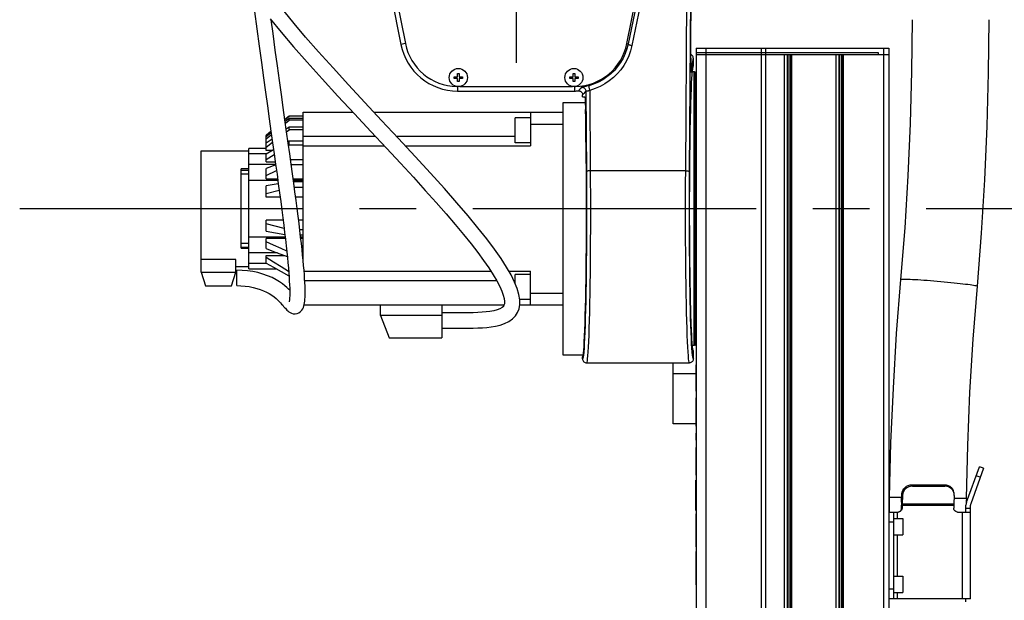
# Model space of a CAD drawing. Header units: millimetres. Extents: x 0 to 770, y -15 to 420.
# Tile 112 of 116: x 477 to 520, y 312 to 337. Entities that reach past the tile are written whole.
import ezdxf

# ---------------------------------------------------------------- set-up
doc = ezdxf.new("R2010")
doc.units = ezdxf.units.MM
doc.header["$LTSCALE"] = 32.67
doc.linetypes.add('CENTER', pattern=[0.6, 0.375, -0.075, 0.075, -0.075])
doc.layers.get('0').update_dxf_attribs({"linetype": 'CONTINUOUS'})
for name, color, linetype in [('1_DESIGN', 7, 'CONTINUOUS'), ('ASSY', 7, 'CONTINUOUS'), ('AXIS', 7, 'CONTINUOUS'), ('CHAMFER', 7, 'CONTINUOUS'), ('DRAFT', 7, 'CONTINUOUS'), ('ROUND', 7, 'CONTINUOUS')]:
    doc.layers.add(name, color=color, linetype=linetype)

msp = doc.modelspace()

# ---------------------------------------------------------------- linework, layer by layer
at = {"color": 7, "linetype": 'CONTINUOUS'}
for p, q in [((492.341074, 344.490311), (493.978472, 336.237717)), ((503.560264, 336.237716), (505.196861, 344.486275)), ((509.565679, 335.765764), (510.364675, 335.765764)), ((510.364675, 335.765764), (510.364675, 284.474097)), ((510.495112, 335.765764), (510.495112, 284.644931)), ((510.517473, 335.765764), (510.517473, 284.644931)), ((510.603189, 335.765764), (510.603189, 284.644931)), ((510.621823, 335.765764), (510.621823, 284.644931)), ((510.677724, 335.765764), (510.677724, 284.644931)), ((510.677724, 335.765764), (512.600743, 335.765764)), ((512.600743, 335.765764), (512.600743, 285.448854)), ((512.73118, 335.765764), (512.73118, 285.523853)), ((512.753541, 335.765764), (512.753541, 285.53671)), ((512.839257, 335.765764), (512.839257, 285.585994)), ((512.857891, 335.765764), (512.857891, 285.596708)), ((512.913792, 335.765764), (512.913792, 285.62885)), ((512.913792, 335.765764), (514.66404, 335.765764)), ((506.413476, 335.200271), (506.416979, 335.205217)), ((506.430579, 335.600347), (506.430579, 335.250875)), ((506.477701, 335.015764), (506.392071, 335.015764)), ((506.477701, 323.182431), (506.477701, 335.015764)), ((506.511035, 334.982431), (506.477701, 335.015764)), ((506.511035, 334.982431), (506.544368, 335.015764)), ((506.511035, 323.215764), (506.511035, 334.982431)), ((506.544368, 335.015764), (506.544368, 323.182431)), ((506.561035, 335.015764), (506.544368, 335.015764)), ((496.328528, 334.378828), (501.210208, 334.378828)), ((501.644368, 333.932431), (501.644368, 334.021753)), ((500.811035, 322.765775), (500.811035, 333.682431)), ((500.811035, 333.682431), (501.75998, 333.682431)), ((488.95174, 333.098297), (488.769571, 332.946488)), ((488.769863, 332.944413), (488.952701, 333.097144)), ((488.952701, 333.099097), (488.952701, 333.097144)), ((489.561035, 333.099097), (488.952701, 333.099097)), ((489.561035, 333.097144), (488.952701, 333.097144)), ((489.561035, 326.80329), (489.561035, 333.265764)), ((489.561035, 333.265764), (491.70884, 333.265764)), ((492.620267, 333.265764), (500.811035, 333.265764)), ((499.394368, 333.265764), (499.394368, 331.807431)), ((488.952701, 332.993266), (488.782103, 332.857548)), ((488.790764, 332.796063), (488.952701, 332.928561)), ((488.952701, 332.928561), (488.952701, 332.993266)), ((489.561035, 332.993266), (488.952701, 332.993266)), ((489.561035, 332.928561), (488.952701, 332.928561)), ((499.394368, 332.75272), (500.811035, 332.75272)), ((488.167068, 332.444403), (487.952701, 332.265764)), ((487.952701, 332.261262), (488.167549, 332.44098)), ((488.176725, 332.375671), (487.952701, 332.197204)), ((487.952701, 332.109823), (488.187094, 332.30187)), ((487.952701, 331.616829), (487.952701, 332.265764)), ((488.952701, 332.624007), (488.827384, 332.536093)), ((488.844018, 332.418004), (488.952701, 332.499007)), ((488.952701, 332.499007), (488.952701, 332.624007)), ((489.561035, 332.624007), (488.952701, 332.624007)), ((489.561035, 332.499007), (488.952701, 332.499007)), ((488.214614, 332.106011), (487.952701, 331.922015)), ((487.952701, 331.753209), (488.234621, 331.963618)), ((488.952701, 332.014532), (488.904443, 331.98752)), ((488.927573, 331.822134), (488.952701, 331.837755)), ((488.952701, 331.837755), (488.952701, 332.014532)), ((489.561035, 332.014532), (488.952701, 332.014532)), ((489.561035, 331.837755), (488.952701, 331.837755)), ((489.561035, 331.807431), (493.069237, 331.807431)), ((493.979457, 331.807431), (499.394368, 331.807431)), ((485.144368, 326.901387), (485.144368, 331.599097)), ((485.144368, 331.599097), (487.202701, 331.599097)), ((487.202701, 326.494931), (487.202701, 331.703264)), ((487.952701, 331.703264), (487.202701, 331.703264)), ((488.280152, 331.63798), (487.952701, 331.45445)), ((488.242409, 331.616829), (487.952701, 331.616829)), ((487.952701, 331.122285), (487.952701, 331.45445)), ((487.952701, 331.215721), (488.308213, 331.437007)), ((487.952701, 331.122285), (488.351896, 331.122285)), ((488.370866, 330.985363), (487.952701, 330.82637)), ((489.561035, 331.206374), (489.013266, 331.206374)), ((489.561035, 330.989867), (489.043225, 330.989867)), ((487.952701, 330.390918), (487.952701, 330.82637)), ((487.952701, 330.533989), (488.404604, 330.740107)), ((487.952701, 330.390918), (488.452361, 330.390918)), ((488.482052, 330.172742), (487.952701, 330.080581)), ((487.952701, 329.59398), (487.952701, 330.080581)), ((489.125166, 330.390918), (489.561035, 330.390918)), ((489.561035, 330.254609), (489.143685, 330.254609)), ((487.952701, 329.754471), (488.518586, 329.9009)), ((489.561035, 330.013127), (489.176163, 330.013127)), ((488.559466, 329.59398), (487.952701, 329.59398)), ((489.561035, 329.59398), (489.231939, 329.59398)), ((487.952701, 328.117614), (487.952701, 328.604215)), ((488.687272, 328.604215), (487.952701, 328.604215)), ((488.731954, 328.242128), (487.952701, 328.443724)), ((489.561035, 328.604215), (489.3591, 328.604215)), ((487.952701, 328.117614), (488.763857, 327.976429)), ((489.561035, 328.185068), (489.410443, 328.185068)), ((489.561035, 327.943586), (489.438999, 327.943586)), ((487.952701, 327.371824), (487.952701, 327.807276)), ((488.783754, 327.807276), (487.952701, 327.807276)), ((489.561035, 327.807276), (489.454821, 327.807276)), ((489.561035, 327.208327), (489.520624, 327.208327)), ((486.644368, 326.901387), (485.144368, 326.901387)), ((487.952701, 326.743745), (487.952701, 327.07591)), ((487.952701, 327.07591), (488.731272, 327.07591)), ((489.561035, 326.991821), (489.542701, 326.991821)), ((486.644368, 326.599097), (487.202701, 326.599097)), ((486.686035, 325.766018), (486.686035, 326.432681)), ((487.202701, 326.494931), (488.396716, 326.494931)), ((489.597294, 326.390764), (497.679333, 326.390764)), ((498.459345, 326.390764), (499.394368, 326.390764)), ((499.394368, 324.932431), (499.394368, 326.390764)), ((499.394368, 325.445475), (500.811035, 325.445475)), ((489.602243, 324.932431), (498.248163, 324.932431)), ((498.924183, 324.932431), (500.811035, 324.932431)), ((506.477701, 323.182431), (506.392027, 323.182431)), ((506.511035, 323.215764), (506.477701, 323.182431)), ((506.511035, 323.215764), (506.544368, 323.182431)), ((506.561035, 323.182431), (506.544368, 323.182431)), ((506.552701, 322.932431), (506.552701, 302.015764)), ((506.552701, 322.932431), (506.561035, 322.932431)), ((501.671119, 322.765764), (500.811035, 322.765764)), ((501.644368, 322.599099), (501.644368, 322.682431)), ((501.811092, 322.432431), (506.269311, 322.432431)), ((506.544368, 322.340455), (506.544368, 321.207903)), ((506.544368, 322.340455), (506.552701, 322.339978)), ((506.544368, 321.207903), (506.552701, 321.207427)), ((506.544368, 320.912187), (506.544368, 319.694412)), ((506.544368, 320.912187), (506.552701, 320.911711)), ((506.544368, 320.594909), (506.552701, 320.594432)), ((506.544368, 320.002451), (506.552701, 320.001974)), ((506.544368, 319.694412), (506.552701, 319.693936)), ((506.544368, 319.394589), (506.544368, 319.086552)), ((506.544368, 319.394589), (506.552701, 319.394113)), ((506.544368, 319.086552), (506.552701, 319.086076)), ((506.544368, 318.77338), (506.544368, 317.571006)), ((506.544368, 318.77338), (506.552701, 318.772904)), ((506.544368, 318.465343), (506.552701, 318.464866)), ((506.544368, 317.879044), (506.552701, 317.878567)), ((506.544368, 317.571006), (506.552701, 317.57053)), ((506.544368, 316.04314), (506.544368, 317.357433)), ((506.544368, 317.357433), (506.552701, 317.356957)), ((506.544368, 317.354354), (506.552701, 317.353878)), ((506.544368, 316.04314), (506.552701, 316.042664)), ((506.544368, 315.895283), (506.544368, 314.475229)), ((506.544368, 315.895283), (506.552701, 315.894806)), ((506.544368, 315.558494), (506.552701, 315.558018)), ((506.544368, 315.453761), (506.552701, 315.453285)), ((506.544368, 314.906481), (506.552701, 314.906004)), ((506.544368, 314.801748), (506.552701, 314.801272)), ((506.544368, 314.475229), (506.552701, 314.474753)), ((506.544368, 314.278085), (506.544368, 313.970047)), ((506.544368, 314.278085), (506.552701, 314.277608)), ((506.544368, 313.970047), (506.552701, 313.96957)), ((506.544368, 313.96957), (506.544368, 312.832361)), ((506.544368, 313.709242), (506.552701, 313.708765)), ((506.544368, 313.401204), (506.552701, 313.400728)), ((506.544368, 313.140399), (506.552701, 313.139923)), ((506.544368, 312.832361), (506.552701, 312.831885)), ((518.227701, 312.099097), (518.227701, 312.224097))]:
    msp.add_line(p, q, dxfattribs=at)
at = {"color": 9, "linetype": 'CONTINUOUS'}
for p, q in [((489.561035, 332.224097), (492.680347, 332.224097)), ((493.592217, 332.224097), (498.727701, 332.224097)), ((487.964821, 331.461243), (487.202701, 331.461243)), ((487.202701, 331.015345), (488.366739, 331.015345)), ((487.202701, 330.332846), (488.460264, 330.332846)), ((489.133055, 330.332846), (489.561035, 330.332846)), ((488.776923, 327.865349), (487.202701, 327.865349)), ((489.561035, 327.865349), (489.448213, 327.865349)), ((488.449769, 327.18285), (487.202701, 327.18285)), ((487.202701, 326.736952), (487.964821, 326.736952)), ((497.932022, 325.974097), (489.626512, 325.974097)), ((498.727701, 325.974097), (498.679029, 325.974097)), ((518.721283, 325.744755), (518.721273, 325.744527)), ((506.544368, 317.143633), (506.552701, 317.143156)), ((506.544368, 316.71877), (506.552701, 316.718293)), ((514.911324, 316.625881), (515.453102, 316.617173)), ((517.710324, 316.580895), (518.244227, 316.572314)), ((506.544368, 316.226646), (506.552701, 316.22617))]:
    msp.add_line(p, q, dxfattribs=at)
at = {"color": 7, "linetype": 'CONTINUOUS'}
for points in [[(487.456226, 337.626188), (487.553639, 336.8704), (487.654435, 336.115941), (487.750933, 335.410456), (487.842334, 334.752122), (487.929754, 334.128196), (488.012971, 333.537239), (488.091803, 332.978409), (488.166408, 332.4491), (488.237046, 331.946358), (488.303876, 331.468254), (488.367025, 331.013281), (488.426628, 330.580004), (488.482805, 330.167206), (488.535673, 329.773725), (488.585334, 329.398554), (488.631861, 329.040928), (488.675318, 328.700145), (488.715762, 328.375586), (488.753224, 328.066817), (488.787733, 327.773455), (488.819308, 327.495138), (488.847968, 327.231694), (488.873734, 326.983086), (488.896625, 326.749257), (488.916647, 326.530213), (488.933789, 326.326232), (488.94806, 326.137529), (488.959486, 325.964184), (488.96811, 325.806187), (488.973999, 325.66351), (488.977255, 325.536017), (488.978011, 325.423518), (488.976449, 325.32604), (488.972852, 325.243932), (488.967658, 325.177454), (488.961527, 325.126856), (488.955472, 325.092446), (488.951127, 325.074764), (488.950395, 325.072435)], [(495.561035, 323.926525), (495.624691, 323.92646), (495.832798, 323.925623), (496.048662, 323.92449), (496.268171, 323.923926), (496.487579, 323.924152), (496.704007, 323.925785), (496.915298, 323.929756), (497.119603, 323.936967), (497.315752, 323.948113), (497.505659, 323.963966), (497.693164, 323.986009), (497.881356, 324.016795), (498.076292, 324.061484), (498.273645, 324.126355), (498.458059, 324.214732), (498.615903, 324.325552), (498.741046, 324.455441), (498.834192, 324.603566), (498.896154, 324.768369), (498.927613, 324.952503), (498.926748, 325.157655), (498.891152, 325.385719), (498.817669, 325.640849), (498.704676, 325.922441), (498.551571, 326.230807), (498.35607, 326.569885), (498.116296, 326.941995), (497.831112, 327.348237), (497.499109, 327.790274), (497.118931, 328.269824), (496.688537, 328.789529), (496.205431, 329.352655), (495.666872, 329.962884), (495.068919, 330.625504), (494.403263, 331.35084), (493.683493, 332.12629), (492.952816, 332.909254), (492.229633, 333.684545), (491.524119, 334.445564), (490.849794, 335.181741), (490.225308, 335.875898), (489.663523, 336.515505), (489.166734, 337.098336), (488.731746, 337.627654)], [(486.686035, 325.766016), (486.86435, 325.761701), (487.048307, 325.747568), (487.225959, 325.723914), (487.395601, 325.691225), (487.555497, 325.650497), (487.704467, 325.602391), (487.842439, 325.547818), (487.970243, 325.487593), (488.088499, 325.422365), (488.197845, 325.352627), (488.298541, 325.279272), (488.386695, 325.207255), (488.460323, 325.141043), (488.523015, 325.080099), (488.577875, 325.023317), (488.627044, 324.969807), (488.671688, 324.919376), (488.712637, 324.872041), (488.750724, 324.827703), (488.786875, 324.786093), (488.822212, 324.746772), (488.858116, 324.709228), (488.896306, 324.673056), (488.939442, 324.637844), (488.99079, 324.604182), (489.053377, 324.574681), (489.127723, 324.554503), (489.209511, 324.549402), (489.292919, 324.562476), (489.373471, 324.594713), (489.443911, 324.643313), (489.499345, 324.701529), (489.540146, 324.763188), (489.56947, 324.825113), (489.590991, 324.887639), (489.607282, 324.95249), (489.619841, 325.021502), (489.629517, 325.09657), (489.636729, 325.179395), (489.641633, 325.271343), (489.644255, 325.373482), (489.644558, 325.486647), (489.642482, 325.611556), (489.637957, 325.748893), (489.630916, 325.899178), (489.621301, 326.062733), (489.609075, 326.239723), (489.594202, 326.430404), (489.576649, 326.634921), (489.556404, 326.853227), (489.533467, 327.085226), (489.507822, 327.331046), (489.479441, 327.590812), (489.448301, 327.864598), (489.414383, 328.152594), (489.37766, 328.455204), (489.3381, 328.772819), (489.295672, 329.105852), (489.25032, 329.454906), (489.201981, 329.820657), (489.150586, 330.203809), (489.096042, 330.605287), (489.038237, 331.026188), (488.977059, 331.46764), (488.912382, 331.930954), (488.844082, 332.417556), (488.772031, 332.929045), (488.695991, 333.468075), (488.61576, 334.03735), (488.531413, 334.638152), (488.443277, 335.270687), (488.350737, 335.94312), (488.253007, 336.667327), (488.175917, 337.256086)], [(488.137581, 337.303004), (488.608556, 336.726599), (489.142572, 336.0987), (489.73493, 335.424117), (490.375903, 334.711951), (491.060903, 333.964446), (491.778576, 333.190567), (492.488386, 332.42977), (493.156774, 331.713642), (493.766708, 331.057231), (494.324714, 330.451652), (494.838644, 329.88715), (495.310604, 329.360523), (495.742503, 328.869059), (496.136664, 328.409718), (496.49496, 327.980034), (496.818425, 327.578599), (497.107818, 327.204361), (497.363855, 326.856436), (497.587129, 326.53417), (497.777584, 326.237951), (497.934714, 325.969498), (498.058624, 325.730573), (498.149796, 325.524192), (498.210986, 325.351357), (498.247923, 325.204979), (498.26374, 325.082596), (498.261094, 324.986568), (498.244584, 324.917448), (498.216677, 324.867127), (498.162907, 324.816804), (498.070621, 324.764227), (497.946121, 324.71771), (497.799048, 324.680252), (497.638963, 324.65173), (497.471499, 324.630614), (497.296907, 324.615139), (497.112784, 324.604057), (496.917165, 324.596714), (496.711446, 324.592602), (496.498413, 324.590865), (496.281421, 324.590581), (496.063755, 324.591102), (495.847559, 324.592218), (495.634952, 324.593093), (495.561035, 324.593177)], [(515.894368, 337.265764), (515.874755, 335.025342), (515.815469, 332.772694), (515.716506, 330.521007), (515.577876, 328.27103), (515.400796, 326.037002)], [(518.721273, 325.744527), (518.902958, 328.036639), (519.045204, 330.345279), (519.146748, 332.655677), (519.207579, 334.967064), (519.227701, 337.265764)], [(506.430579, 335.600347), (506.42814, 335.628763), (506.420834, 335.656511), (506.408998, 335.68238), (506.392908, 335.705887), (506.372847, 335.726481), (506.349776, 335.743179), (506.332512, 335.751633)], [(506.416979, 335.205217), (506.424426, 335.219429), (506.429021, 335.234826), (506.430579, 335.250875)], [(488.845181, 327.257312), (488.606537, 327.366034), (488.273212, 327.517985), (487.952701, 327.664206)], [(487.952701, 327.371824), (488.272925, 327.250049), (488.869556, 327.023396)], [(488.929714, 326.37473), (488.606537, 326.575626), (488.273212, 326.782959), (487.952701, 326.982474)], [(487.952701, 326.743745), (488.272925, 326.564262), (488.606244, 326.377581), (488.944212, 326.188415)], [(488.976409, 325.569157), (488.92751, 325.616875), (488.850804, 325.687053), (488.762065, 325.762393), (488.657676, 325.843515), (488.532357, 325.930937), (488.382903, 326.02231), (488.210241, 326.112654), (488.017231, 326.196886), (487.809504, 326.270228), (487.594519, 326.329466), (487.373774, 326.374973), (487.147187, 326.407412), (486.914096, 326.426582), (486.686035, 326.432683)], [(515.400796, 326.037002), (515.215442, 323.692666), (515.07149, 321.333644), (514.970048, 318.973234), (514.911324, 316.625881)], [(518.244227, 316.572314), (518.301455, 318.859927), (518.400323, 321.160495), (518.540627, 323.459742), (518.721273, 325.744527)]]:
    msp.add_lwpolyline(points, dxfattribs=at)
at = {"color": 9, "linetype": 'CONTINUOUS'}
for points in [[(506.430579, 335.600347), (506.420459, 335.576957), (506.4104, 335.530655), (506.400281, 335.46037), (506.389782, 335.361462), (506.379007, 335.23111), (506.368246, 335.069859)], [(506.406053, 335.146665), (506.418279, 335.216782), (506.430579, 335.250875)], [(506.276804, 330.041478), (506.279171, 330.506086), (506.282464, 330.962082), (506.28666, 331.406781), (506.291738, 331.83789), (506.29767, 332.252984), (506.304419, 332.649509), (506.311945, 333.025045), (506.320203, 333.377391), (506.329145, 333.704508), (506.338721, 334.004484), (506.348871, 334.275512), (506.359535, 334.515937), (506.370649, 334.724359), (506.382153, 334.899637)], [(506.382153, 334.899637), (506.393981, 335.040728), (506.406053, 335.146665)], [(506.274904, 329.099097), (506.27538, 329.571676), (506.276804, 330.041478)], [(515.400796, 326.037002), (515.40747, 326.042097), (515.427467, 326.046203), (515.460617, 326.049056), (515.506652, 326.050636), (515.565202, 326.050928), (515.635796, 326.04993), (515.717865, 326.047651), (515.810749, 326.044109), (515.913699, 326.039332), (516.025887, 326.033359), (516.146409, 326.026238), (516.274295, 326.018026), (516.408515, 326.00879), (516.54799, 325.998603), (516.691595, 325.987548), (516.838174, 325.975714), (516.986548, 325.963196), (517.135521, 325.950094), (517.283895, 325.936515), (517.430475, 325.922568), (517.57408, 325.908364), (517.713554, 325.894019), (517.847774, 325.879648), (517.975661, 325.865366), (518.096183, 325.851288), (518.20837, 325.837529), (518.31132, 325.824198), (518.404204, 325.811403), (518.486273, 325.799247), (518.556867, 325.787828), (518.615417, 325.777237), (518.661453, 325.767561), (518.694602, 325.758876), (518.7146, 325.751254), (518.721283, 325.744755)]]:
    msp.add_lwpolyline(points, dxfattribs=at)
at = {"color": 7, "linetype": 'CONTINUOUS'}
for centre, radius, start, end in [((496.238743, 336.682431), 2.303606, 191.1309034, 269.0374383), ((501.299993, 336.682431), 2.303606, 270.962569, 348.8690624), ((646.20166, 314.515764), 131.307292, 179.07921344, 179.36369228), ((646.20166, 314.515764), 127.973958, 179.07921344, 179.16807945)]:
    msp.add_arc(centre, radius, start, end, dxfattribs=at)
at = {"layer": '1_DESIGN', "color": 7, "linetype": 'CONTINUOUS'}
for p, q in [((496.090201, 334.729931), (496.090201, 334.801597)), ((496.090201, 334.801597), (496.233535, 334.801597)), ((496.233535, 334.801597), (496.233535, 334.944931)), ((496.233535, 334.944931), (496.305201, 334.944931)), ((496.305201, 334.944931), (496.305201, 334.801597)), ((496.305201, 334.801597), (496.448535, 334.801597)), ((496.448535, 334.801597), (496.448535, 334.729931)), ((501.090201, 334.729931), (501.090201, 334.801597)), ((501.090201, 334.801597), (501.233535, 334.801597)), ((501.233535, 334.801597), (501.233535, 334.944931)), ((501.233535, 334.944931), (501.305201, 334.944931)), ((501.305201, 334.944931), (501.305201, 334.801597)), ((501.305201, 334.801597), (501.448535, 334.801597)), ((501.448535, 334.801597), (501.448535, 334.729931)), ((496.233535, 334.729931), (496.090201, 334.729931)), ((496.233535, 334.586597), (496.233535, 334.729931)), ((496.305201, 334.586597), (496.233535, 334.586597)), ((496.305201, 334.729931), (496.305201, 334.586597)), ((496.448535, 334.729931), (496.305201, 334.729931)), ((501.233535, 334.729931), (501.090201, 334.729931)), ((501.233535, 334.586597), (501.233535, 334.729931)), ((501.305201, 334.586597), (501.233535, 334.586597)), ((501.305201, 334.729931), (501.305201, 334.586597)), ((501.448535, 334.729931), (501.305201, 334.729931))]:
    msp.add_line(p, q, dxfattribs=at)
for centre in [(496.269368, 334.765764), (501.269368, 334.765764)]:
    msp.add_circle(centre, 0.391667, dxfattribs=at)
at = {"layer": 'ASSY', "color": 7, "linetype": 'CONTINUOUS'}
for p, q in [((498.727701, 331.945651), (498.727701, 333.028984)), ((499.394368, 333.028984), (498.727701, 333.028984)), ((499.394368, 331.945651), (498.727701, 331.945651)), ((498.727701, 325.86506), (498.727701, 326.252544)), ((499.394368, 326.252544), (498.727701, 326.252544)), ((499.394368, 325.169211), (498.924945, 325.169211)), ((515.086035, 315.703264), (515.502701, 315.703264)), ((515.502701, 315.70326), (515.502701, 314.994935)), ((515.086035, 314.994931), (515.502701, 314.994931)), ((515.086035, 313.203264), (515.502701, 313.203264)), ((515.502701, 313.20326), (515.502701, 312.494935)), ((515.086035, 312.494931), (515.502701, 312.494931))]:
    msp.add_line(p, q, dxfattribs=at)
at = {"layer": 'AXIS', "color": 7, "linetype": 'CENTER'}
for p, q in [((498.769368, 345.765764), (498.769368, 335.40287)), ((477.296084, 329.099097), (521.200969, 329.099097))]:
    msp.add_line(p, q, dxfattribs=at)
at = {"layer": 'AXIS', "color": 7, "linetype": 'CONTINUOUS'}
for p, q in [((505.561035, 321.96012), (505.561035, 322.432431)), ((506.544368, 321.96012), (505.561035, 321.96012)), ((505.561035, 319.79354), (505.561035, 321.960034)), ((506.544368, 319.793454), (505.561035, 319.793454))]:
    msp.add_line(p, q, dxfattribs=at)
at = {"layer": 'CHAMFER', "color": 7, "linetype": 'CONTINUOUS'}
for p, q in [((485.144368, 326.349097), (485.144368, 326.901387)), ((486.644368, 326.349097), (486.644368, 326.901387)), ((485.144368, 326.349097), (485.327701, 325.765764)), ((485.144368, 326.349097), (486.644368, 326.349097)), ((486.461035, 325.765764), (486.644368, 326.349097)), ((485.327701, 325.765764), (486.461035, 325.765764)), ((492.902701, 324.474097), (492.902701, 324.932431)), ((495.561035, 324.932431), (495.561035, 323.515764)), ((492.902701, 324.490764), (495.561035, 324.490764)), ((492.902701, 324.474097), (493.271868, 323.515764)), ((493.271868, 323.515764), (495.561035, 323.515764))]:
    msp.add_line(p, q, dxfattribs=at)
at = {"layer": 'DRAFT', "color": 9, "linetype": 'CONTINUOUS'}
for p, q in [((493.979184, 336.234112), (493.786545, 336.195891)), ((496.238743, 334.376288), (496.238743, 334.182431)), ((501.299993, 334.376288), (501.299993, 334.182431))]:
    msp.add_line(p, q, dxfattribs=at)
at = {"layer": 'DRAFT', "color": 7, "linetype": 'CONTINUOUS'}
msp.add_line((496.238743, 334.182431), (501.299993, 334.182431), dxfattribs=at)
msp.add_arc((496.238743, 336.682431), 2.5, 191.2222936, 270, dxfattribs=at)
at = {"layer": 'ROUND', "color": 9, "linetype": 'CONTINUOUS'}
for p, q in [((506.104285, 330.73175), (506.203995, 345.80658)), ((506.270895, 330.690934), (506.370604, 345.765764)), ((505.30889, 344.468259), (503.617281, 336.222658)), ((505.472314, 344.395018), (503.780705, 336.149417)), ((506.332504, 336.233692), (506.380565, 343.505163)), ((503.559552, 336.234112), (503.617281, 336.222658)), ((506.332504, 336.233692), (506.332557, 336.23259)), ((506.977701, 336.032431), (506.977701, 284.474097)), ((509.37934, 284.474097), (509.37934, 336.032431)), ((509.565679, 284.474097), (509.565679, 336.032431)), ((514.433713, 335.849097), (514.433713, 335.765764)), ((514.66404, 336.032431), (514.66404, 285.975411)), ((506.353275, 335.003433), (506.350317, 335.030463)), ((501.786442, 334.178237), (501.809508, 330.690934)), ((501.9531, 334.211599), (501.976324, 330.693604)), ((487.202701, 330.817847), (486.869368, 330.817847)), ((486.869368, 330.599097), (487.202701, 330.599097)), ((506.104285, 330.73175), (501.976117, 330.73175)), ((501.980527, 329.733938), (501.981267, 329.230146)), ((501.981267, 329.230146), (501.980979, 328.703261)), ((506.2754, 328.616443), (506.274904, 329.099097)), ((501.980979, 328.703261), (501.979825, 328.223194)), ((501.979825, 328.223194), (501.97765, 327.725863)), ((486.869368, 327.599097), (487.202701, 327.599097)), ((501.97765, 327.725863), (501.974521, 327.236369)), ((486.869368, 327.380347), (487.202701, 327.380347)), ((506.436035, 322.943724), (506.423397, 322.962834)), ((518.846893, 317.482047), (518.666785, 317.5476)), ((515.909219, 317.090508), (515.889084, 317.156062)), ((517.29687, 317.156062), (517.317005, 317.090508)), ((515.479233, 316.698969), (515.459098, 316.764523)), ((515.441874, 316.140764), (515.463301, 316.140764)), ((515.463301, 316.273635), (517.699197, 316.273635)), ((515.464594, 316.339189), (517.700489, 316.339189)), ((518.227701, 316.140764), (518.419368, 316.140764)), ((515.256274, 315.974097), (515.256274, 315.703264)), ((518.078889, 312.224097), (518.078889, 315.974097)), ((514.894368, 315.557431), (515.086035, 315.557431)), ((515.256274, 314.994931), (515.256274, 313.203264)), ((515.086035, 312.640764), (514.894368, 312.640764)), ((515.256274, 312.494931), (515.256274, 312.224097))]:
    msp.add_line(p, q, dxfattribs=at)
at = {"layer": 'ROUND', "color": 7, "linetype": 'CONTINUOUS'}
for p, q in [((506.332291, 336.188226), (506.380619, 343.504061)), ((493.055278, 339.881528), (493.786545, 336.195891)), ((506.561035, 336.032431), (506.561035, 299.723136)), ((506.561035, 336.032431), (514.894368, 336.032431)), ((506.561035, 335.849097), (514.433713, 335.849097)), ((506.561035, 335.765764), (514.894368, 335.765764)), ((514.894368, 336.032431), (514.894368, 286.04489)), ((506.337768, 335.352339), (506.336417, 335.420213)), ((506.339216, 335.291098), (506.337768, 335.352339)), ((506.414336, 335.189766), (506.41762, 335.203793)), ((501.644368, 333.932431), (501.737078, 333.932431)), ((486.869368, 327.380347), (486.869368, 330.817847)), ((486.869368, 330.765764), (487.202701, 330.765764)), ((486.869368, 327.432431), (487.202701, 327.432431)), ((506.418424, 322.994951), (506.417146, 322.996262)), ((506.436035, 322.599099), (506.436035, 322.943724)), ((518.250819, 316.404742), (518.809294, 317.939139)), ((518.989402, 317.873585), (518.430927, 316.339189)), ((518.989402, 317.873585), (518.809294, 317.939139)), ((515.889084, 317.156062), (517.29687, 317.156062)), ((515.909219, 317.090508), (517.317005, 317.090508)), ((517.67924, 316.886863), (517.699375, 316.821309)), ((515.444458, 316.404742), (515.459098, 316.764523)), ((515.479233, 316.698969), (515.464594, 316.339189)), ((517.715128, 316.698969), (517.700489, 316.339189)), ((515.441874, 316.140764), (515.441874, 316.273635)), ((515.463301, 316.273635), (515.463301, 316.140764)), ((517.699197, 316.273635), (517.699197, 316.140764)), ((518.227701, 315.974097), (518.227701, 316.273635)), ((518.419368, 312.224097), (518.419368, 316.273635)), ((514.894368, 315.974097), (515.297679, 315.974097)), ((515.086035, 315.974097), (515.086035, 312.224097)), ((517.864819, 315.974097), (518.419368, 315.974097)), ((518.419368, 312.224097), (514.894368, 312.224097))]:
    msp.add_line(p, q, dxfattribs=at)
at = {"layer": 'ROUND', "color": 9, "linetype": 'CONTINUOUS'}
for points in [[(503.617281, 336.222658), (503.561763, 336.005419), (503.488207, 335.799935), (503.396019, 335.602088), (503.286402, 335.414214), (503.160616, 335.237995), (503.019899, 335.074704), (502.865485, 334.925411), (502.698507, 334.790986), (502.520735, 334.672643), (502.328543, 334.568648), (502.123293, 334.481236), (501.909856, 334.413315)], [(503.780705, 336.149417), (503.721375, 335.916826), (503.642724, 335.696803), (503.544115, 335.484939), (503.426832, 335.283741), (503.292223, 335.09501), (503.141613, 334.920113), (502.976321, 334.760199), (502.797561, 334.616203), (502.607228, 334.489427), (502.401442, 334.378017), (502.18166, 334.284368), (501.9531, 334.211599)], [(503.617281, 336.222658), (503.619791, 336.214084), (503.62866, 336.204567), (503.643539, 336.194484), (503.663838, 336.184232), (503.688757, 336.174218), (503.71731, 336.164837), (503.748369, 336.15646), (503.780705, 336.149417)], [(506.33186, 336.074438), (506.331914, 336.1146), (506.33203, 336.13098)], [(506.33177, 335.964141), (506.331706, 335.994114), (506.331774, 336.018778)], [(506.331985, 335.858432), (506.331872, 335.875617), (506.331842, 335.910655)], [(506.332467, 335.758155), (506.332392, 335.760629), (506.332195, 335.807571)], [(506.334622, 335.534582), (506.334458, 335.541622), (506.333259, 335.648652), (506.333183, 335.663902)], [(506.337786, 335.347073), (506.335973, 335.440675), (506.335185, 335.494785)], [(506.350317, 335.030463), (506.347459, 335.070477), (506.34474, 335.122944), (506.342199, 335.18712), (506.339871, 335.262155), (506.339216, 335.291098)], [(506.368246, 335.069859), (506.364861, 335.099022), (506.355492, 335.127116), (506.343903, 335.147185)], [(506.368246, 335.069859), (506.365343, 335.029539), (506.362383, 335.002884), (506.359348, 334.989494), (506.356297, 334.989703), (506.353275, 335.003433)], [(501.598724, 334.343504), (501.556751, 334.292979), (501.513473, 334.241983), (501.466652, 334.187992)], [(501.700734, 334.365185), (501.639925, 334.353358), (501.618436, 334.349019), (501.604411, 334.345726), (501.598724, 334.343504)], [(501.598724, 334.343504), (501.630077, 334.344507), (501.661066, 334.339616), (501.690594, 334.329003), (501.717613, 334.313046), (501.741166, 334.29231), (501.760418, 334.26753), (501.774686, 334.239585), (501.783464, 334.209465), (501.786442, 334.178237)], [(501.909856, 334.413315), (501.864956, 334.401708), (501.820697, 334.390985), (501.777914, 334.381269), (501.737777, 334.372693), (501.700734, 334.365185)], [(501.909856, 334.413315), (501.908864, 334.408785), (501.909604, 334.398134), (501.912046, 334.38178), (501.916095, 334.360363), (501.921592, 334.334722), (501.928322, 334.305858), (501.936022, 334.274903), (501.944391, 334.243068), (501.9531, 334.211599)], [(501.786442, 334.178237), (501.741161, 334.127323), (501.694601, 334.076008), (501.644368, 334.021753)], [(501.9531, 334.211599), (501.929096, 334.199748), (501.905424, 334.189714), (501.882532, 334.181623), (501.861047, 334.175577), (501.841208, 334.171501), (501.823526, 334.169368), (501.808613, 334.169111), (501.797077, 334.17062), (501.78953, 334.173734), (501.786442, 334.178237)], [(501.809508, 330.690934), (501.812209, 330.205015), (501.813918, 329.717706), (501.814658, 329.226326), (501.814422, 328.73418), (501.813212, 328.244193), (501.811035, 327.759129), (501.807902, 327.281719), (501.803833, 326.814706), (501.79885, 326.360785), (501.792981, 325.922556), (501.786261, 325.50253), (501.778727, 325.103115), (501.770423, 324.726604), (501.761397, 324.375164), (501.7517, 324.050813), (501.741388, 323.755405), (501.730519, 323.490635), (501.719156, 323.258042), (501.707366, 323.058973), (501.695215, 322.89455), (501.682771, 322.765691), (501.670104, 322.673162), (501.657282, 322.617502), (501.644368, 322.599099)], [(501.976117, 330.73175), (501.944122, 330.730792), (501.913316, 330.728351), (501.884847, 330.724519), (501.859774, 330.719436), (501.839028, 330.713294), (501.823382, 330.706319), (501.813419, 330.698773), (501.809508, 330.690934)], [(501.976324, 330.693604), (501.978818, 330.233556), (501.980527, 329.733938)], [(506.269311, 322.432431), (506.256449, 322.451492), (506.243663, 322.508552), (506.231027, 322.603258), (506.218609, 322.735074), (506.206481, 322.903265), (506.194711, 323.106859), (506.183368, 323.344678), (506.172517, 323.61536), (506.162219, 323.917363), (506.152533, 324.248961), (506.143515, 324.608252), (506.135215, 324.993182), (506.127681, 325.401552), (506.120956, 325.831033), (506.115079, 326.279173), (506.110083, 326.743399), (506.105996, 327.221051), (506.102841, 327.709452), (506.100637, 328.205852), (506.099396, 328.707362), (506.099126, 329.210477), (506.099838, 329.718186), (506.101557, 330.227216), (506.104285, 330.73175)], [(506.104285, 330.73175), (506.136281, 330.730792), (506.167086, 330.728351), (506.195555, 330.724519), (506.220629, 330.719436), (506.241374, 330.713294), (506.25702, 330.706319), (506.266984, 330.698773), (506.270895, 330.690934)], [(506.436035, 322.599099), (506.423167, 322.617368), (506.410376, 322.672715), (506.397733, 322.764797), (506.38531, 322.893093), (506.373174, 323.056887), (506.361397, 323.255232), (506.350048, 323.486979), (506.339189, 323.7508), (506.328884, 324.045192), (506.319191, 324.368469), (506.310166, 324.718778), (506.301859, 325.094112), (506.29432, 325.492327), (506.287589, 325.91115), (506.281707, 326.348188), (506.276706, 326.800931), (506.272615, 327.266781), (506.269457, 327.743126), (506.26725, 328.227282), (506.266007, 328.71643), (506.265735, 329.207145), (506.266446, 329.702341), (506.268166, 330.198829), (506.270895, 330.690934)], [(506.398414, 323.114226), (506.38624, 323.245475), (506.374373, 323.412783), (506.362884, 323.615162), (506.351846, 323.851329), (506.341329, 324.119787), (506.331396, 324.418888), (506.322107, 324.746826), (506.31352, 325.101605), (506.305689, 325.48098), (506.298663, 325.882499), (506.292483, 326.303772), (506.287184, 326.742534), (506.2828, 327.196151), (506.279364, 327.661129), (506.27689, 328.135714), (506.2754, 328.616443)], [(501.974521, 327.236369), (501.970456, 326.757525), (501.965477, 326.292089), (501.959614, 325.842729), (501.952899, 325.412014), (501.945372, 325.002414), (501.937074, 324.616278), (501.928055, 324.255826), (501.918365, 323.923127), (501.90806, 323.620082), (501.897198, 323.348427), (501.885842, 323.10974), (501.874059, 322.905404), (501.861915, 322.736568), (501.849477, 322.604175), (501.836816, 322.509011), (501.824, 322.451631), (501.811092, 322.432431)], [(506.423397, 322.962834), (506.410825, 323.0198), (506.398414, 323.114226)]]:
    msp.add_lwpolyline(points, dxfattribs=at)
at = {"layer": 'ROUND', "color": 7, "linetype": 'CONTINUOUS'}
for points in [[(506.336417, 335.420213), (506.335185, 335.494785), (506.334622, 335.534582), (506.334098, 335.576044), (506.333617, 335.619158), (506.333183, 335.663902), (506.332798, 335.710248), (506.332467, 335.758155), (506.332195, 335.807571), (506.331985, 335.858432), (506.331842, 335.910655), (506.33177, 335.964141), (506.331774, 336.018778), (506.33186, 336.074438), (506.33203, 336.13098), (506.332291, 336.188226)], [(506.279015, 330.475406), (506.281903, 330.889324), (506.285359, 331.276597), (506.289275, 331.636905), (506.293562, 331.971201), (506.298152, 332.281202), (506.302992, 332.568709), (506.308035, 332.835175), (506.313237, 333.081659), (506.318557, 333.309236), (506.323965, 333.519003), (506.329433, 333.712041), (506.334941, 333.889405), (506.340469, 334.052113), (506.346007, 334.201133), (506.351539, 334.337216), (506.357042, 334.460903), (506.362495, 334.572751), (506.36788, 334.673331), (506.373178, 334.763235), (506.378374, 334.843093), (506.383458, 334.913564), (506.38842, 334.975271), (506.393247, 335.028801), (506.397921, 335.074655), (506.402415, 335.113286), (506.406695, 335.145122), (506.410703, 335.170528), (506.414336, 335.189766)], [(506.351499, 335.027974), (506.351563, 335.02762), (506.351564, 335.027646), (506.351265, 335.029898), (506.350779, 335.034128), (506.350173, 335.040181), (506.349489, 335.047952), (506.348755, 335.057341), (506.347987, 335.068284), (506.347198, 335.080765), (506.346395, 335.094778), (506.345582, 335.110323), (506.344766, 335.127412), (506.343949, 335.146056), (506.343135, 335.166263), (506.342328, 335.188046), (506.341529, 335.211416), (506.340743, 335.236374), (506.339971, 335.26293), (506.339216, 335.291098)], [(501.466652, 334.187992), (501.496904, 334.187261), (501.526568, 334.181059), (501.554589, 334.169601), (501.580072, 334.153262), (501.602178, 334.132579), (501.620175, 334.108237), (501.633472, 334.081031), (501.641625, 334.051869), (501.644368, 334.021753)], [(501.737078, 333.932431), (501.741658, 333.923227), (501.746188, 333.895717), (501.750617, 333.850206), (501.754896, 333.787198), (501.758978, 333.70739)], [(501.758978, 333.70739), (501.762819, 333.611668), (501.766375, 333.501088), (501.769607, 333.376875)], [(501.809275, 330.329742), (501.806322, 330.808502), (501.802418, 331.277225), (501.797584, 331.733159), (501.79185, 332.173625), (501.78525, 332.596036), (501.777821, 332.997907), (501.769607, 333.376875)], [(501.644368, 322.682431), (501.657244, 322.701299), (501.670044, 322.75779), (501.682693, 322.851572), (501.695116, 322.982091), (501.707241, 323.148577), (501.718996, 323.350048), (501.730311, 323.585315), (501.741121, 323.852993), (501.751362, 324.151503), (501.760974, 324.479088), (501.769899, 324.833819), (501.778087, 325.213608), (501.785488, 325.616221), (501.79206, 326.039291), (501.797764, 326.48033), (501.802566, 326.936746), (501.806439, 327.405859), (501.809359, 327.884913), (501.811309, 328.371095), (501.812279, 328.861551), (501.812262, 329.3534), (501.811259, 329.843757), (501.809275, 330.329742)], [(506.274932, 329.099097), (506.275409, 329.571783), (506.27681, 330.035739), (506.279015, 330.475406)], [(506.419538, 322.988032), (506.419438, 322.988335), (506.418629, 322.990842), (506.417401, 322.995225), (506.4159, 323.001321), (506.41421, 323.009031), (506.412381, 323.018322), (506.410442, 323.02919), (506.408413, 323.041654), (506.406308, 323.055752), (506.404135, 323.071535), (506.4019, 323.089065), (506.399607, 323.108419), (506.397257, 323.1297), (506.394848, 323.153025), (506.392381, 323.178528), (506.389854, 323.206354), (506.387266, 323.236664), (506.384615, 323.269627), (506.381903, 323.305403), (506.37913, 323.344152), (506.376298, 323.386039), (506.373409, 323.431238), (506.370464, 323.479917), (506.367468, 323.532221), (506.364425, 323.588297), (506.361339, 323.64829), (506.358215, 323.712341), (506.355058, 323.78059), (506.35187, 323.853216), (506.34865, 323.930518), (506.345397, 324.012832), (506.342111, 324.100514), (506.338791, 324.193945), (506.335439, 324.293513), (506.332062, 324.399499), (506.328668, 324.512127), (506.325267, 324.631609), (506.321869, 324.758146), (506.318484, 324.891936), (506.315124, 325.033172), (506.3118, 325.182041), (506.308524, 325.338715), (506.305309, 325.503343), (506.302167, 325.676061), (506.299113, 325.857017), (506.296159, 326.046534), (506.293315, 326.244978), (506.290596, 326.452706), (506.288019, 326.670058), (506.285601, 326.897356), (506.283362, 327.134967), (506.281324, 327.383274), (506.279511, 327.642614), (506.277953, 327.913268), (506.27668, 328.195423), (506.275726, 328.489194), (506.27513, 328.794616), (506.274932, 329.099097)], [(506.436035, 322.943724), (506.434023, 322.961921), (506.428051, 322.97931), (506.418424, 322.994951)], [(501.644368, 322.599099), (501.646895, 322.570191), (501.654416, 322.542113), (501.666708, 322.515759), (501.683395, 322.491942), (501.703971, 322.471385), (501.727807, 322.454716), (501.754159, 322.44245), (501.782207, 322.434951), (501.811092, 322.432431)], [(506.436035, 322.599099), (506.433508, 322.570191), (506.425986, 322.542113), (506.413694, 322.515759), (506.397008, 322.491942), (506.376432, 322.471385), (506.352595, 322.454716), (506.326244, 322.44245), (506.298196, 322.434951), (506.269311, 322.432431)], [(515.459098, 316.764523), (515.470162, 316.840909), (515.496713, 316.914359), (515.53773, 316.98205), (515.591637, 317.041383), (515.656363, 317.090076), (515.72942, 317.126258), (515.808, 317.148539), (515.889084, 317.156062)], [(515.909219, 317.090508), (515.828135, 317.082985), (515.749555, 317.060704), (515.676498, 317.024522), (515.611772, 316.975829), (515.557865, 316.916497), (515.516848, 316.848805), (515.490297, 316.775355), (515.479233, 316.698969)], [(517.29687, 317.156062), (517.377342, 317.148539), (517.454109, 317.126258), (517.524222, 317.090076), (517.584985, 317.041383), (517.634064, 316.98205), (517.669572, 316.914359), (517.679228, 316.886859)], [(517.699363, 316.821305), (517.689707, 316.848805), (517.654199, 316.916497), (517.60512, 316.975829), (517.544357, 317.024522), (517.474245, 317.060704), (517.397477, 317.082985), (517.317005, 317.090508)], [(517.715128, 316.698969), (517.710281, 316.775355), (517.699363, 316.821305)], [(515.29731, 315.976887), (515.319118, 315.979776), (515.359063, 315.996427), (515.393364, 316.022913), (515.419685, 316.057431), (515.436231, 316.097628), (515.441874, 316.140764)], [(515.463301, 316.140764), (515.457658, 316.097628), (515.441112, 316.057431), (515.414792, 316.022913), (515.38049, 315.996427), (515.340546, 315.979776), (515.297679, 315.974097)], [(515.444458, 316.404742), (515.443029, 316.362038), (515.442164, 316.318137), (515.441874, 316.273635)], [(515.463301, 316.273635), (515.463446, 316.295886), (515.463879, 316.317836), (515.464594, 316.339189)], [(517.700489, 316.339189), (517.699774, 316.317836), (517.699342, 316.295886), (517.699197, 316.273635)], [(517.864819, 315.974097), (517.821953, 315.979776), (517.782008, 315.996427), (517.747706, 316.022913), (517.721386, 316.057431), (517.70484, 316.097628), (517.699197, 316.140764)]]:
    msp.add_lwpolyline(points, dxfattribs=at)
for centre, radius, start, end in [((501.299993, 336.682431), 2.5, 270, 273.8223791), ((518.611035, 316.273635), 0.383333, 160, 180), ((518.611035, 316.273635), 0.191667, 160, 180)]:
    msp.add_arc(centre, radius, start, end, dxfattribs=at)

doc.saveas('drawing.dxf')
